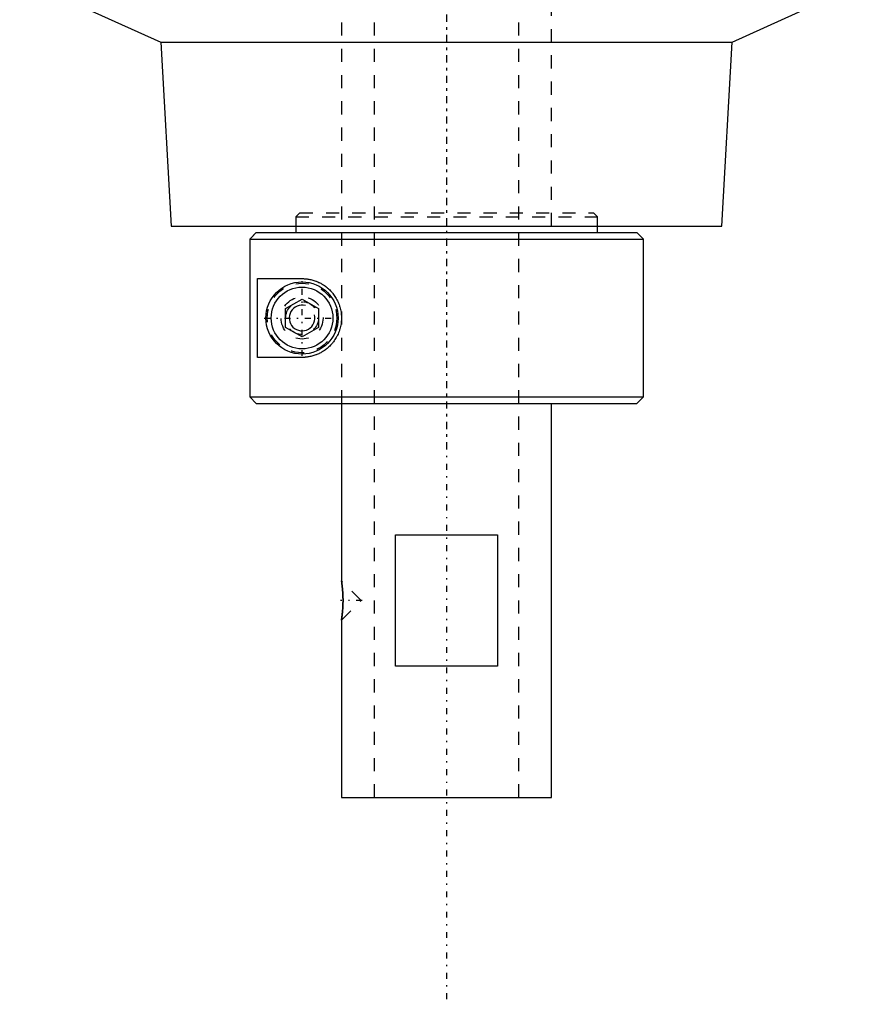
# Model space of a CAD drawing. Extents: x -88 to 88, y -510 to 213.
# Tile 1 of 6: x -32 to 32, y -510 to -435. Entities that reach past the tile are written whole.
import ezdxf

# ---------------------------------------------------------------- set-up
doc = ezdxf.new("R2010")
doc.units = 0
doc.linetypes.add('CENTER', pattern=[1.5, 0.45, -0.5, 0.05, -0.5])
doc.linetypes.add('DASHED', pattern=[2, 1, -1])
for name, color, linetype in [('AM_0', 7, 'CONTINUOUS'), ('AM_10', 7, 'CONTINUOUS'), ('AM_3', 7, 'DASHED'), ('AM_7', 7, 'CENTER')]:
    doc.layers.add(name, color=color, linetype=linetype)

msp = doc.modelspace()

# ---------------------------------------------------------------- linework, layer by layer
at = {"layer": 'AM_0', "color": 7, "linetype": 'CONTINUOUS'}
for p, q in [((-32.5, -431.614), (-21.75, -436.5)), ((21.75, -436.5), (32.5, -431.614)), ((-21.75, -436.5), (-20.972, -450.5)), ((-21.75, -436.5), (21.75, -436.5)), ((20.972, -450.5), (21.75, -436.5)), ((-20.972, -450.5), (20.972, -450.5)), ((-11.476, -450.5), (-11.476, -451)), ((11.5, -451), (11.5, -450.5)), ((-14.481, -451), (-14.981, -451.5)), ((-14.481, -451), (14.5, -451)), ((15, -451.5), (14.5, -451)), ((-14.981, -451.5), (15, -451.5)), ((-14.981, -451.5), (-14.981, -463.5)), ((15, -463.5), (15, -451.5)), ((-14.385, -454.5), (-11, -454.5)), ((-14.385, -460.5), (-14.385, -454.5)), ((-12.25, -456.778), (-11, -456.057)), ((-11, -456.057), (-9.75, -456.778)), ((-12.25, -458.222), (-12.25, -456.778)), ((-9.75, -456.778), (-9.75, -458.222)), ((-11, -458.943), (-12.25, -458.222)), ((-9.75, -458.222), (-11, -458.943)), ((-11, -460.5), (-14.385, -460.5)), ((-14.981, -463.5), (15, -463.5)), ((-14.481, -464), (-14.981, -463.5)), ((-14.481, -464), (14.5, -464)), ((-8, -464), (-8, -477.5)), ((8, -494), (8, -464)), ((14.5, -464), (15, -463.5)), ((-3.873, -474), (3.873, -474)), ((-3.873, -484), (-3.873, -474)), ((3.873, -474), (3.873, -484)), ((-7.995, -477.53), (-8, -477.503)), ((-7.981, -477.622), (-7.989, -477.569)), ((-7.95, -477.861), (-7.961, -477.77)), ((-8, -480.5), (-7.995, -480.468)), ((-8, -480.5), (-8, -494)), ((-7.991, -480.441), (-7.974, -480.329)), ((-7.961, -480.228), (-7.949, -480.134)), ((3.873, -484), (-3.873, -484)), ((-8, -494), (8, -494))]:
    msp.add_line(p, q, dxfattribs=at)
for points in [[(-11, -454.5, 0), (-10.967, -454.5, 0), (-10.899, -454.502, 0), (-10.83, -454.505, 0), (-10.796, -454.507, 0), (-10.761, -454.51, 0), (-10.69, -454.516, 0), (-10.619, -454.524, 0), (-10.547, -454.534, 0), (-10.474, -454.547, 0), (-10.4, -454.561, 0), (-10.363, -454.568, 0), (-10.326, -454.577, 0), (-10.252, -454.595, 0), (-10.177, -454.615, 0), (-10.102, -454.637, 0), (-10.027, -454.662, 0), (-9.953, -454.689, 0), (-9.915, -454.703, 0), (-9.878, -454.718, 0), (-9.803, -454.749, 0), (-9.729, -454.783, 0), (-9.691, -454.8, 0), (-9.654, -454.819, 0), (-9.581, -454.857, 0), (-9.508, -454.897, 0), (-9.472, -454.918, 0), (-9.436, -454.94, 0), (-9.364, -454.985, 0), (-9.294, -455.033, 0), (-9.224, -455.082, 0), (-9.156, -455.134, 0), (-9.088, -455.188, 0), (-9.055, -455.216, 0), (-9.022, -455.244, 0), (-8.958, -455.302, 0), (-8.895, -455.363, 0), (-8.833, -455.425, 0), (-8.773, -455.489, 0), (-8.715, -455.556, 0), (-8.686, -455.591, 0), (-8.657, -455.626, 0), (-8.601, -455.699, 0), (-8.546, -455.775, 0), (-8.492, -455.853, 0), (-8.441, -455.934, 0), (-8.392, -456.018, 0), (-8.368, -456.061, 0), (-8.345, -456.104, 0), (-8.3, -456.192, 0), (-8.258, -456.282, 0), (-8.219, -456.374, 0), (-8.183, -456.468, 0), (-8.15, -456.563, 0), (-8.135, -456.611, 0), (-8.12, -456.66, 0), (-8.093, -456.757, 0), (-8.07, -456.856, 0), (-8.05, -456.955, 0), (-8.033, -457.054, 0), (-8.02, -457.154, 0), (-8.015, -457.204, 0), (-8.01, -457.253, 0), (-8.004, -457.353, 0), (-8, -457.451, 0), (-8, -457.5, 0), (-8, -457.549, 0), (-8.004, -457.647, 0), (-8.01, -457.747, 0), (-8.015, -457.796, 0), (-8.02, -457.846, 0), (-8.033, -457.946, 0), (-8.05, -458.045, 0), (-8.07, -458.144, 0), (-8.093, -458.243, 0), (-8.12, -458.34, 0), (-8.135, -458.389, 0), (-8.15, -458.437, 0), (-8.183, -458.532, 0), (-8.219, -458.626, 0), (-8.258, -458.718, 0), (-8.3, -458.808, 0), (-8.345, -458.896, 0), (-8.368, -458.939, 0), (-8.392, -458.982, 0), (-8.441, -459.066, 0), (-8.492, -459.147, 0), (-8.546, -459.225, 0), (-8.601, -459.301, 0), (-8.657, -459.374, 0), (-8.686, -459.409, 0), (-8.715, -459.444, 0), (-8.773, -459.511, 0), (-8.833, -459.575, 0), (-8.895, -459.637, 0), (-8.958, -459.698, 0), (-9.022, -459.756, 0), (-9.055, -459.784, 0), (-9.088, -459.812, 0), (-9.156, -459.866, 0), (-9.224, -459.918, 0), (-9.294, -459.967, 0), (-9.364, -460.015, 0), (-9.436, -460.06, 0), (-9.472, -460.082, 0), (-9.508, -460.103, 0), (-9.581, -460.143, 0), (-9.654, -460.181, 0), (-9.691, -460.2, 0), (-9.729, -460.217, 0), (-9.803, -460.251, 0), (-9.878, -460.282, 0), (-9.915, -460.297, 0), (-9.953, -460.311, 0), (-10.027, -460.338, 0), (-10.102, -460.363, 0), (-10.177, -460.385, 0), (-10.252, -460.405, 0), (-10.326, -460.423, 0), (-10.363, -460.432, 0), (-10.4, -460.439, 0), (-10.474, -460.453, 0), (-10.547, -460.466, 0), (-10.619, -460.476, 0), (-10.69, -460.484, 0), (-10.761, -460.49, 0), (-10.796, -460.493, 0), (-10.83, -460.495, 0), (-10.899, -460.498, 0), (-10.967, -460.5, 0), (-11, -460.5, 0)], [(-8, -477.5, 0), (-8, -477.5, 0), (-8, -477.501, 0), (-7.999, -477.504, 0), (-7.999, -477.506, 0), (-7.999, -477.508, 0), (-7.998, -477.513, 0), (-7.997, -477.52, 0), (-7.996, -477.528, 0), (-7.994, -477.538, 0), (-7.992, -477.548, 0), (-7.992, -477.554, 0), (-7.991, -477.561, 0), (-7.989, -477.574, 0), (-7.986, -477.589, 0), (-7.984, -477.605, 0), (-7.981, -477.622, 0), (-7.979, -477.641, 0), (-7.977, -477.651, 0), (-7.976, -477.661, 0), (-7.973, -477.682, 0), (-7.97, -477.704, 0), (-7.968, -477.715, 0), (-7.967, -477.727, 0), (-7.964, -477.751, 0), (-7.96, -477.777, 0), (-7.959, -477.789, 0), (-7.957, -477.803, 0), (-7.953, -477.83, 0), (-7.95, -477.857, 0), (-7.947, -477.886, 0), (-7.943, -477.915, 0), (-7.94, -477.944, 0), (-7.938, -477.959, 0), (-7.937, -477.974, 0), (-7.933, -478.005, 0), (-7.93, -478.037, 0), (-7.927, -478.07, 0), (-7.923, -478.104, 0), (-7.92, -478.139, 0), (-7.918, -478.157, 0), (-7.917, -478.175, 0), (-7.914, -478.211, 0), (-7.91, -478.248, 0), (-7.908, -478.286, 0), (-7.905, -478.324, 0), (-7.902, -478.363, 0), (-7.901, -478.383, 0), (-7.899, -478.403, 0), (-7.897, -478.443, 0), (-7.894, -478.483, 0), (-7.892, -478.524, 0), (-7.89, -478.566, 0), (-7.888, -478.607, 0), (-7.888, -478.628, 0), (-7.887, -478.649, 0), (-7.885, -478.69, 0), (-7.884, -478.732, 0), (-7.883, -478.774, 0), (-7.882, -478.815, 0), (-7.881, -478.857, 0), (-7.881, -478.878, 0), (-7.881, -478.898, 0), (-7.88, -478.939, 0), (-7.88, -478.98, 0), (-7.88, -479, 0), (-7.88, -479.02, 0), (-7.88, -479.061, 0), (-7.881, -479.102, 0), (-7.881, -479.123, 0), (-7.881, -479.144, 0), (-7.882, -479.185, 0), (-7.883, -479.227, 0), (-7.884, -479.269, 0), (-7.885, -479.311, 0), (-7.887, -479.352, 0), (-7.888, -479.373, 0), (-7.888, -479.394, 0), (-7.89, -479.435, 0), (-7.892, -479.477, 0), (-7.895, -479.518, 0), (-7.897, -479.558, 0), (-7.899, -479.598, 0), (-7.901, -479.618, 0), (-7.902, -479.638, 0), (-7.905, -479.677, 0), (-7.908, -479.715, 0), (-7.911, -479.753, 0), (-7.914, -479.79, 0), (-7.917, -479.827, 0), (-7.918, -479.844, 0), (-7.92, -479.862, 0), (-7.923, -479.897, 0), (-7.927, -479.93, 0), (-7.93, -479.963, 0), (-7.933, -479.995, 0), (-7.937, -480.026, 0), (-7.938, -480.041, 0), (-7.94, -480.056, 0), (-7.943, -480.086, 0), (-7.947, -480.115, 0), (-7.95, -480.143, 0), (-7.954, -480.171, 0), (-7.957, -480.198, 0), (-7.959, -480.211, 0), (-7.96, -480.224, 0), (-7.964, -480.249, 0), (-7.967, -480.274, 0), (-7.968, -480.285, 0), (-7.97, -480.297, 0), (-7.973, -480.319, 0), (-7.976, -480.34, 0), (-7.977, -480.35, 0), (-7.979, -480.359, 0), (-7.981, -480.378, 0), (-7.984, -480.395, 0), (-7.986, -480.411, 0), (-7.989, -480.426, 0), (-7.991, -480.44, 0), (-7.992, -480.446, 0), (-7.992, -480.452, 0), (-7.994, -480.462, 0), (-7.996, -480.472, 0), (-7.997, -480.48, 0), (-7.998, -480.487, 0), (-7.999, -480.492, 0), (-7.999, -480.494, 0), (-7.999, -480.496, 0), (-8, -480.499, 0), (-8, -480.5, 0), (-8, -480.5, 0)]]:
    msp.add_polyline3d(points, dxfattribs=at)
for radius in [2.75, 2.35]:
    msp.add_circle((-11, -457.5), radius, dxfattribs=at)
at = {"layer": 'AM_10', "color": 7, "linetype": 'CONTINUOUS'}
msp.add_arc((-11, -457.5), 0.974, 75, 15, dxfattribs=at)
at = {"layer": 'AM_3', "color": 6, "linetype": 'DASHED'}
for p, q in [((-8, -179), (-8, -464)), ((-5.5, -179), (-5.5, -494)), ((5.5, -494), (5.5, -179)), ((8, -450.5), (8, -179)), ((-11.476, -449.8), (-11.175, -449.5)), ((-11.175, -449.5), (11.2, -449.5)), ((-7.965, -464), (-7.965, -449.5)), ((11.5, -449.8), (11.2, -449.5)), ((-11.476, -449.8), (11.5, -449.8)), ((-11.476, -449.8), (-11.476, -450.5)), ((11.5, -450.5), (11.5, -449.8)), ((-14.854, -451.373), (-14.481, -451)), ((-6.5, -479), (-8, -477.5)), ((-7.989, -477.569), (-7.995, -477.53)), ((-7.961, -477.77), (-7.981, -477.622)), ((-8, -480.5), (-6.5, -479)), ((-7.995, -480.468), (-7.991, -480.441)), ((-7.974, -480.329), (-7.961, -480.228))]:
    msp.add_line(p, q, dxfattribs=at)
msp.add_polyline3d([(-7.949, -480.134, 0), (-7.948, -480.126, 0), (-7.946, -480.11, 0), (-7.944, -480.093, 0), (-7.943, -480.085, 0), (-7.942, -480.077, 0), (-7.94, -480.06, 0), (-7.938, -480.043, 0), (-7.937, -480.026, 0), (-7.935, -480.009, 0), (-7.933, -479.992, 0), (-7.932, -479.983, 0), (-7.931, -479.974, 0), (-7.929, -479.956, 0), (-7.927, -479.937, 0), (-7.925, -479.919, 0), (-7.924, -479.899, 0), (-7.922, -479.88, 0), (-7.921, -479.87, 0), (-7.92, -479.861, 0), (-7.918, -479.841, 0), (-7.916, -479.821, 0), (-7.915, -479.81, 0), (-7.915, -479.8, 0), (-7.913, -479.78, 0), (-7.911, -479.759, 0), (-7.91, -479.748, 0), (-7.909, -479.738, 0), (-7.908, -479.716, 0), (-7.906, -479.695, 0), (-7.904, -479.673, 0), (-7.903, -479.652, 0), (-7.901, -479.629, 0), (-7.901, -479.618, 0), (-7.9, -479.607, 0), (-7.899, -479.585, 0), (-7.897, -479.563, 0), (-7.896, -479.54, 0), (-7.894, -479.517, 0), (-7.893, -479.494, 0), (-7.893, -479.483, 0), (-7.892, -479.471, 0), (-7.891, -479.448, 0), (-7.89, -479.425, 0), (-7.889, -479.402, 0), (-7.888, -479.379, 0), (-7.887, -479.355, 0), (-7.886, -479.344, 0), (-7.886, -479.332, 0), (-7.885, -479.309, 0), (-7.884, -479.285, 0), (-7.884, -479.262, 0), (-7.883, -479.238, 0), (-7.883, -479.215, 0), (-7.882, -479.203, 0), (-7.882, -479.192, 0), (-7.882, -479.168, 0), (-7.881, -479.145, 0), (-7.881, -479.122, 0), (-7.881, -479.099, 0), (-7.88, -479.076, 0), (-7.88, -479.064, 0), (-7.88, -479.053, 0), (-7.88, -479.03, 0), (-7.88, -479.007, 0), (-7.88, -478.996, 0), (-7.88, -478.985, 0), (-7.88, -478.962, 0), (-7.88, -478.939, 0), (-7.88, -478.928, 0), (-7.88, -478.916, 0), (-7.881, -478.893, 0), (-7.881, -478.87, 0), (-7.881, -478.847, 0), (-7.882, -478.823, 0), (-7.882, -478.8, 0), (-7.882, -478.788, 0), (-7.883, -478.777, 0), (-7.883, -478.753, 0), (-7.884, -478.73, 0), (-7.885, -478.706, 0), (-7.885, -478.683, 0), (-7.886, -478.66, 0), (-7.887, -478.648, 0), (-7.887, -478.636, 0), (-7.888, -478.613, 0), (-7.889, -478.59, 0), (-7.89, -478.566, 0), (-7.891, -478.543, 0), (-7.892, -478.52, 0), (-7.893, -478.509, 0), (-7.894, -478.497, 0), (-7.895, -478.475, 0), (-7.896, -478.452, 0), (-7.898, -478.429, 0), (-7.899, -478.407, 0), (-7.9, -478.385, 0), (-7.901, -478.374, 0), (-7.902, -478.363, 0), (-7.903, -478.341, 0), (-7.905, -478.319, 0), (-7.907, -478.297, 0), (-7.908, -478.276, 0), (-7.91, -478.255, 0), (-7.911, -478.244, 0), (-7.912, -478.234, 0), (-7.913, -478.213, 0), (-7.915, -478.192, 0), (-7.916, -478.182, 0), (-7.917, -478.172, 0), (-7.919, -478.152, 0), (-7.921, -478.132, 0), (-7.921, -478.123, 0), (-7.922, -478.113, 0), (-7.924, -478.094, 0), (-7.926, -478.075, 0), (-7.928, -478.056, 0), (-7.93, -478.038, 0), (-7.932, -478.02, 0), (-7.933, -478.011, 0), (-7.934, -478.002, 0), (-7.935, -477.984, 0), (-7.937, -477.967, 0), (-7.939, -477.95, 0), (-7.941, -477.934, 0), (-7.943, -477.917, 0), (-7.944, -477.909, 0), (-7.945, -477.901, 0), (-7.947, -477.885, 0), (-7.949, -477.869, 0), (-7.95, -477.861, 0)], dxfattribs=at)
for radius in [2.65, 1.6, 1.25]:
    msp.add_circle((-11, -457.5), radius, dxfattribs=at)
at = {"layer": 'AM_7', "color": 4, "linetype": 'CENTER'}
for p, q in [((0, -138.35), (0, -467.225)), ((0, -163.25), (0, -509.75)), ((-11, -460.387), (-11, -454.613)), ((-13.887, -457.5), (-8.113, -457.5)), ((-6.425, -479), (-8.075, -479))]:
    msp.add_line(p, q, dxfattribs=at)

doc.saveas('drawing.dxf')
